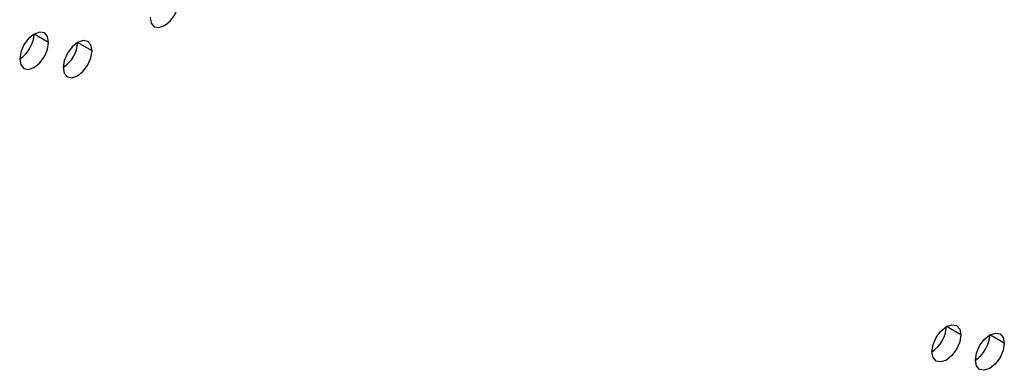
# Model space of a CAD drawing. Header units: millimetres. Extents: x 0 to 1118, y 0 to 864.
# Tile 161 of 256: x 979.61 to 987.62, y 625.72 to 628.57. Entities that reach past the tile are written whole.
import ezdxf

# ---------------------------------------------------------------- set-up
doc = ezdxf.new("R2010")
doc.units = ezdxf.units.MM

msp = doc.modelspace()

# ---------------------------------------------------------------- linework, layer by layer
at = {"color": 7, "linetype": 'Continuous', "lineweight": 25}
for p, q in [((979.8458, 628.3852), (979.728, 628.4532)), ((980.1994, 628.3171), (980.0815, 628.3851)), ((987.2704, 626.0029), (987.1526, 626.0709)), ((987.624, 625.9348), (987.5061, 626.0029))]:
    msp.add_line(p, q, dxfattribs=at)
at = {"color": 7, "linetype": 'Continuous', "lineweight": 25, "flags": 128}
for points in [[(980.6708, 628.5892), (980.6797, 628.5423), (980.7053, 628.5129), (980.7435, 628.5055), (980.7886, 628.5212), (980.8337, 628.5576), (980.8719, 628.6092), (980.8975, 628.6681), (980.9065, 628.7253)], [(979.8458, 628.3852), (979.8368, 628.4321), (979.8113, 628.4615), (979.7731, 628.4689), (979.728, 628.4532), (979.6829, 628.4168), (979.6446, 628.3653), (979.6191, 628.3064), (979.6101, 628.2491)], [(979.6101, 628.2491), (979.6191, 628.2022), (979.6446, 628.1728), (979.6829, 628.1654), (979.728, 628.1811), (979.7731, 628.2175), (979.8113, 628.269), (979.8368, 628.3279), (979.8458, 628.3852)], [(980.1994, 628.3171), (980.1904, 628.364), (980.1648, 628.3934), (980.1266, 628.4008), (980.0815, 628.3852), (980.0364, 628.3488), (979.9982, 628.2972), (979.9726, 628.2383), (979.9637, 628.181)], [(979.9637, 628.181), (979.9726, 628.1341), (979.9982, 628.1047), (980.0364, 628.0973), (980.0815, 628.113), (980.1266, 628.1494), (980.1648, 628.201), (980.1904, 628.2599), (980.1994, 628.3171)], [(987.0347, 625.8668), (987.0437, 625.9241), (987.0692, 625.983), (987.1075, 626.0346), (987.1526, 626.071), (987.1977, 626.0866), (987.2359, 626.0792), (987.2615, 626.0498), (987.2704, 626.0029)], [(987.2704, 626.0029), (987.2615, 625.9457), (987.2359, 625.8868), (987.1977, 625.8352), (987.1526, 625.7988), (987.1075, 625.7831), (987.0692, 625.7905), (987.0437, 625.8199), (987.0347, 625.8668)], [(987.3883, 625.7988), (987.3973, 625.856), (987.4228, 625.9149), (987.461, 625.9665), (987.5061, 626.0029), (987.5512, 626.0186), (987.5895, 626.0111), (987.615, 625.9817), (987.624, 625.9348)], [(987.624, 625.9348), (987.615, 625.8776), (987.5895, 625.8187), (987.5512, 625.7671), (987.5061, 625.7307), (987.461, 625.715), (987.4228, 625.7225), (987.3973, 625.7519), (987.3883, 625.7988)]]:
    msp.add_lwpolyline(points, dxfattribs=at)
at = {"color": 7, "linetype": 'Continuous', "lineweight": 25}
for centre in [(979.4721, 628.4649), (979.8256, 628.3968), (986.8967, 626.0826), (987.2503, 626.0145)]:
    msp.add_arc(centre, 0.2561, 302.60548, 357.39452, dxfattribs=at)

doc.saveas('drawing.dxf')
